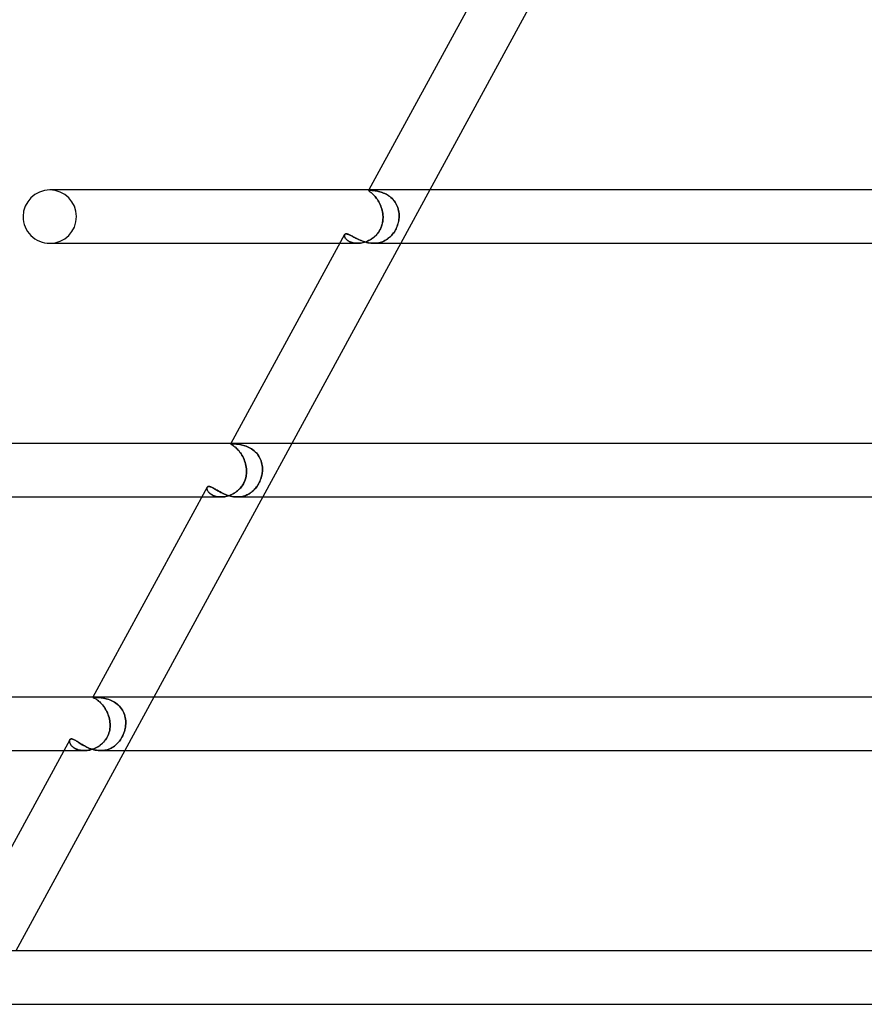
# Model space of a CAD drawing. Header units: millimetres. Extents: x -630 to 630, y -2 to 380.
# Tile 11 of 108: x -485 to -422, y 171 to 245. Entities that reach past the tile are written whole.
import ezdxf

# ---------------------------------------------------------------- set-up
doc = ezdxf.new("R2010")
doc.units = ezdxf.units.MM
doc.layers.add('HIDDEN', color=7, linetype='Continuous')
doc.layers.add('THICK', color=7, linetype='Continuous')

msp = doc.modelspace()

# ---------------------------------------------------------------- linework, layer by layer
at = {"layer": 'HIDDEN'}
for p, q in [((-482.855, 232), (-483, 232)), ((-459.132, 231.956), (-459.127, 231.961)), ((-459.127, 231.961), (-459.132, 231.956)), ((-459.132, 231.948), (-459.132, 231.956)), ((-459.132, 231.956), (-459.132, 231.948)), ((-459.125, 231.937), (-459.132, 231.948)), ((-459.132, 231.948), (-459.125, 231.937)), ((-459.108, 232), (-459.131, 231.956)), ((-459.127, 231.961), (-459.118, 231.965)), ((-459.118, 231.965), (-459.127, 231.961)), ((-459.112, 231.924), (-459.125, 231.937)), ((-459.125, 231.937), (-459.112, 231.924)), ((-459.118, 231.965), (-459.104, 231.967)), ((-459.104, 231.967), (-459.118, 231.965)), ((-459.094, 231.909), (-459.112, 231.924)), ((-459.112, 231.924), (-459.094, 231.909)), ((-459.104, 231.967), (-459.087, 231.969)), ((-459.087, 231.969), (-459.104, 231.967)), ((-459.069, 231.89), (-459.094, 231.909)), ((-459.094, 231.909), (-459.069, 231.889)), ((-459.087, 231.969), (-459.064, 231.971)), ((-459.064, 231.971), (-459.087, 231.969)), ((-459.04, 231.867), (-459.069, 231.89)), ((-459.069, 231.889), (-459.039, 231.867)), ((-459.064, 231.971), (-459.038, 231.971)), ((-459.038, 231.971), (-459.064, 231.971)), ((-459.005, 231.84), (-459.04, 231.867)), ((-459.039, 231.867), (-459.004, 231.84)), ((-458.998, 231.97), (-459.038, 231.971)), ((-459.038, 231.971), (-458.998, 231.97)), ((-458.965, 231.809), (-459.005, 231.84)), ((-459.004, 231.84), (-458.965, 231.808)), ((-458.952, 231.969), (-458.998, 231.97)), ((-458.998, 231.97), (-458.952, 231.969)), ((-458.921, 231.772), (-458.965, 231.809)), ((-458.965, 231.808), (-458.921, 231.772)), ((-458.9, 231.965), (-458.952, 231.969)), ((-458.952, 231.969), (-458.9, 231.965)), ((-458.874, 231.731), (-458.921, 231.772)), ((-458.921, 231.772), (-458.873, 231.73)), ((-458.842, 231.961), (-458.9, 231.965)), ((-458.9, 231.965), (-458.841, 231.961)), ((-458.823, 231.684), (-458.874, 231.731)), ((-458.873, 231.73), (-458.822, 231.683)), ((-458.778, 231.954), (-458.842, 231.961)), ((-458.841, 231.961), (-458.777, 231.954)), ((-458.77, 231.632), (-458.823, 231.684)), ((-458.822, 231.683), (-458.769, 231.631)), ((-458.708, 231.946), (-458.778, 231.954)), ((-458.777, 231.954), (-458.708, 231.946)), ((-458.714, 231.573), (-458.77, 231.632)), ((-458.769, 231.631), (-458.713, 231.572)), ((-458.634, 231.935), (-458.708, 231.946)), ((-458.708, 231.946), (-458.634, 231.935)), ((-458.556, 231.922), (-458.634, 231.935)), ((-458.634, 231.935), (-458.555, 231.922)), ((-458.473, 231.906), (-458.556, 231.922)), ((-458.555, 231.922), (-458.472, 231.905)), ((-458.387, 231.886), (-458.473, 231.906)), ((-458.472, 231.905), (-458.386, 231.886)), ((-458.298, 231.863), (-458.387, 231.886)), ((-458.386, 231.886), (-458.297, 231.862)), ((-458.206, 231.835), (-458.298, 231.863)), ((-458.297, 231.862), (-458.205, 231.835)), ((-458.113, 231.803), (-458.206, 231.835)), ((-458.205, 231.835), (-458.112, 231.803)), ((-458.018, 231.767), (-458.113, 231.803)), ((-458.112, 231.803), (-458.017, 231.766)), ((-457.923, 231.725), (-458.018, 231.767)), ((-458.017, 231.766), (-457.921, 231.724)), ((-457.828, 231.678), (-457.923, 231.725)), ((-457.921, 231.724), (-457.826, 231.677)), ((-457.734, 231.625), (-457.828, 231.678)), ((-457.826, 231.677), (-457.732, 231.624)), ((-457.64, 231.566), (-457.734, 231.625)), ((-457.732, 231.624), (-457.639, 231.565)), ((-454.554, 232), (-456.73, 228)), ((-458.656, 231.508), (-458.714, 231.573)), ((-458.713, 231.572), (-458.656, 231.507)), ((-458.598, 231.437), (-458.656, 231.508)), ((-458.656, 231.507), (-458.597, 231.436)), ((-458.54, 231.361), (-458.598, 231.437)), ((-458.597, 231.436), (-458.539, 231.359)), ((-458.482, 231.279), (-458.54, 231.361)), ((-458.539, 231.359), (-458.481, 231.277)), ((-458.426, 231.191), (-458.482, 231.279)), ((-458.481, 231.277), (-458.425, 231.189)), ((-458.371, 231.097), (-458.426, 231.191)), ((-458.425, 231.189), (-458.371, 231.096)), ((-458.32, 231), (-458.371, 231.097)), ((-458.371, 231.096), (-458.319, 230.998)), ((-458.272, 230.898), (-458.32, 231)), ((-458.319, 230.998), (-458.271, 230.897)), ((-458.227, 230.794), (-458.272, 230.898)), ((-458.271, 230.897), (-458.227, 230.792)), ((-457.549, 231.5), (-457.64, 231.566)), ((-457.639, 231.565), (-457.548, 231.5)), ((-457.462, 231.43), (-457.549, 231.5)), ((-457.548, 231.5), (-457.46, 231.428)), ((-457.378, 231.353), (-457.462, 231.43)), ((-457.46, 231.428), (-457.376, 231.351)), ((-457.299, 231.271), (-457.378, 231.353)), ((-457.376, 231.351), (-457.297, 231.269)), ((-457.225, 231.183), (-457.299, 231.271)), ((-457.297, 231.269), (-457.224, 231.182)), ((-457.156, 231.09), (-457.225, 231.183)), ((-457.224, 231.182), (-457.155, 231.089)), ((-457.094, 230.993), (-457.156, 231.09)), ((-457.155, 231.089), (-457.093, 230.991)), ((-457.039, 230.892), (-457.094, 230.993)), ((-457.093, 230.991), (-457.038, 230.89)), ((-456.991, 230.788), (-457.039, 230.892)), ((-457.038, 230.89), (-456.99, 230.786)), ((-458.188, 230.686), (-458.227, 230.794)), ((-458.227, 230.792), (-458.187, 230.684)), ((-458.152, 230.575), (-458.188, 230.686)), ((-458.187, 230.684), (-458.152, 230.574)), ((-458.122, 230.462), (-458.152, 230.575)), ((-458.152, 230.574), (-458.122, 230.461)), ((-458.097, 230.348), (-458.122, 230.462)), ((-458.122, 230.461), (-458.097, 230.347)), ((-458.078, 230.232), (-458.097, 230.348)), ((-458.097, 230.347), (-458.078, 230.232)), ((-458.065, 230.116), (-458.078, 230.232)), ((-458.078, 230.232), (-458.065, 230.116)), ((-458.058, 230), (-458.065, 230.116)), ((-458.065, 230.116), (-458.058, 230)), ((-456.95, 230.681), (-456.991, 230.788)), ((-456.99, 230.786), (-456.949, 230.679)), ((-456.916, 230.571), (-456.95, 230.681)), ((-456.949, 230.679), (-456.915, 230.569)), ((-456.889, 230.459), (-456.916, 230.571)), ((-456.915, 230.569), (-456.888, 230.458)), ((-456.869, 230.345), (-456.889, 230.459)), ((-456.888, 230.458), (-456.869, 230.344)), ((-456.856, 230.231), (-456.869, 230.345)), ((-456.869, 230.344), (-456.856, 230.23)), ((-456.85, 230.116), (-456.856, 230.231)), ((-456.856, 230.23), (-456.85, 230.115)), ((-456.85, 230), (-456.85, 230.116)), ((-456.85, 230.115), (-456.85, 230)), ((-458.168, 229.271), (-458.135, 229.376)), ((-458.136, 229.369), (-458.166, 229.278)), ((-458.112, 229.46), (-458.136, 229.369)), ((-458.135, 229.376), (-458.107, 229.481)), ((-458.092, 229.551), (-458.112, 229.46)), ((-458.107, 229.481), (-458.086, 229.586)), ((-458.077, 229.642), (-458.092, 229.551)), ((-458.086, 229.586), (-458.071, 229.69)), ((-458.067, 229.732), (-458.077, 229.642)), ((-458.071, 229.69), (-458.062, 229.794)), ((-458.06, 229.821), (-458.067, 229.732)), ((-458.062, 229.794), (-458.058, 229.897)), ((-458.057, 229.911), (-458.06, 229.821)), ((-458.058, 229.897), (-458.058, 230)), ((-458.058, 230), (-458.057, 229.911)), ((-457.003, 229.271), (-456.965, 229.376)), ((-456.967, 229.368), (-457, 229.277)), ((-456.938, 229.46), (-456.967, 229.368)), ((-456.965, 229.376), (-456.932, 229.481)), ((-456.914, 229.551), (-456.938, 229.46)), ((-456.932, 229.481), (-456.905, 229.586)), ((-456.893, 229.641), (-456.914, 229.551)), ((-456.905, 229.586), (-456.884, 229.69)), ((-456.877, 229.732), (-456.893, 229.641)), ((-456.884, 229.69), (-456.868, 229.794)), ((-456.864, 229.821), (-456.877, 229.732)), ((-456.868, 229.794), (-456.856, 229.897)), ((-456.855, 229.911), (-456.864, 229.821)), ((-456.856, 229.897), (-456.85, 230)), ((-456.85, 230), (-456.855, 229.911)), ((-460.933, 228.642), (-460.943, 228.615)), ((-460.942, 228.618), (-460.933, 228.642)), ((-460.933, 228.642), (-460.922, 228.662)), ((-460.922, 228.662), (-460.907, 228.678)), ((-460.907, 228.678), (-460.888, 228.691)), ((-460.888, 228.691), (-460.866, 228.7)), ((-460.866, 228.7), (-460.841, 228.706)), ((-460.841, 228.706), (-460.812, 228.708)), ((-460.812, 228.708), (-460.774, 228.705)), ((-460.774, 228.705), (-460.732, 228.697)), ((-460.732, 228.697), (-460.686, 228.684)), ((-460.686, 228.684), (-460.635, 228.666)), ((-460.635, 228.666), (-460.581, 228.643)), ((-460.581, 228.643), (-460.522, 228.615)), ((-458.582, 228.604), (-458.506, 228.688)), ((-458.512, 228.681), (-458.579, 228.607)), ((-458.449, 228.758), (-458.512, 228.681)), ((-458.506, 228.688), (-458.435, 228.776)), ((-458.39, 228.838), (-458.449, 228.758)), ((-458.435, 228.776), (-458.37, 228.868)), ((-458.336, 228.922), (-458.39, 228.838)), ((-458.37, 228.868), (-458.311, 228.964)), ((-458.286, 229.008), (-458.336, 228.922)), ((-458.311, 228.964), (-458.257, 229.063)), ((-458.24, 229.097), (-458.286, 229.008)), ((-458.257, 229.063), (-458.209, 229.166)), ((-458.2, 229.187), (-458.24, 229.097)), ((-458.209, 229.166), (-458.168, 229.271)), ((-458.166, 229.278), (-458.2, 229.187)), ((-457.408, 228.604), (-457.337, 228.688)), ((-457.343, 228.68), (-457.405, 228.606)), ((-457.284, 228.757), (-457.343, 228.68)), ((-457.337, 228.688), (-457.27, 228.776)), ((-457.227, 228.837), (-457.284, 228.757)), ((-457.27, 228.776), (-457.208, 228.868)), ((-457.175, 228.921), (-457.227, 228.837)), ((-457.208, 228.868), (-457.149, 228.964)), ((-457.125, 229.007), (-457.175, 228.921)), ((-457.149, 228.964), (-457.096, 229.063)), ((-457.079, 229.096), (-457.125, 229.007)), ((-457.096, 229.063), (-457.047, 229.166)), ((-457.038, 229.187), (-457.079, 229.096)), ((-457.047, 229.166), (-457.003, 229.271)), ((-457, 229.277), (-457.038, 229.187)), ((-483, 228), (-482.637, 228)), ((-461.283, 228), (-459.967, 228)), ((-460.946, 228.592), (-460.942, 228.618)), ((-460.943, 228.615), (-460.946, 228.583)), ((-460.946, 228.563), (-460.946, 228.592)), ((-460.946, 228.583), (-460.944, 228.549)), ((-460.941, 228.531), (-460.946, 228.563)), ((-460.944, 228.549), (-460.937, 228.511)), ((-460.933, 228.498), (-460.941, 228.531)), ((-460.937, 228.511), (-460.923, 228.471)), ((-460.919, 228.462), (-460.933, 228.498)), ((-460.923, 228.471), (-460.903, 228.43)), ((-460.901, 228.426), (-460.919, 228.462)), ((-460.903, 228.43), (-460.877, 228.387)), ((-460.879, 228.389), (-460.901, 228.426)), ((-460.851, 228.351), (-460.879, 228.389)), ((-460.877, 228.387), (-460.845, 228.343)), ((-460.818, 228.313), (-460.851, 228.351)), ((-460.845, 228.343), (-460.806, 228.299)), ((-460.78, 228.275), (-460.818, 228.313)), ((-460.806, 228.299), (-460.76, 228.256)), ((-460.737, 228.238), (-460.78, 228.275)), ((-460.76, 228.256), (-460.707, 228.214)), ((-460.69, 228.202), (-460.737, 228.238)), ((-460.707, 228.214), (-460.647, 228.174)), ((-460.637, 228.168), (-460.69, 228.202)), ((-460.647, 228.174), (-460.581, 228.137)), ((-460.579, 228.136), (-460.637, 228.168)), ((-460.581, 228.137), (-460.509, 228.103)), ((-460.516, 228.106), (-460.579, 228.136)), ((-460.522, 228.615), (-460.46, 228.584)), ((-460.448, 228.079), (-460.516, 228.106)), ((-460.509, 228.103), (-460.43, 228.073)), ((-460.46, 228.584), (-460.394, 228.549)), ((-460.375, 228.056), (-460.448, 228.079)), ((-460.43, 228.073), (-460.346, 228.048)), ((-460.394, 228.549), (-460.324, 228.512)), ((-460.299, 228.036), (-460.375, 228.056)), ((-460.346, 228.048), (-460.255, 228.027)), ((-460.324, 228.512), (-460.25, 228.472)), ((-460.22, 228.02), (-460.299, 228.036)), ((-460.255, 228.027), (-460.161, 228.012)), ((-460.25, 228.472), (-460.172, 228.43)), ((-460.137, 228.009), (-460.22, 228.02)), ((-460.172, 228.43), (-460.09, 228.387)), ((-460.161, 228.012), (-460.063, 228.003)), ((-460.051, 228.002), (-460.137, 228.009)), ((-460.09, 228.387), (-460.004, 228.344)), ((-460.063, 228.003), (-459.962, 228)), ((-459.962, 228), (-460.051, 228.002)), ((-460.004, 228.344), (-459.914, 228.3)), ((-459.962, 228), (-459.859, 228.003)), ((-459.872, 228.003), (-459.962, 228)), ((-459.914, 228.3), (-459.821, 228.257)), ((-459.78, 228.01), (-459.872, 228.003)), ((-459.859, 228.003), (-459.754, 228.013)), ((-459.821, 228.257), (-459.723, 228.215)), ((-459.688, 228.023), (-459.78, 228.01)), ((-459.754, 228.013), (-459.648, 228.03)), ((-459.723, 228.215), (-459.622, 228.175)), ((-459.595, 228.04), (-459.688, 228.023)), ((-459.648, 228.03), (-459.542, 228.052)), ((-459.622, 228.175), (-459.519, 228.137)), ((-459.502, 228.062), (-459.595, 228.04)), ((-459.542, 228.052), (-459.437, 228.081)), ((-459.519, 228.137), (-459.413, 228.103)), ((-459.41, 228.09), (-459.502, 228.062)), ((-459.437, 228.081), (-459.332, 228.116)), ((-459.413, 228.103), (-459.304, 228.073)), ((-459.318, 228.122), (-459.41, 228.09)), ((-459.332, 228.116), (-459.228, 228.158)), ((-459.227, 228.158), (-459.318, 228.122)), ((-459.304, 228.073), (-459.193, 228.048)), ((-459.228, 228.158), (-459.127, 228.205)), ((-459.137, 228.2), (-459.227, 228.158)), ((-459.193, 228.048), (-459.08, 228.027)), ((-459.05, 228.245), (-459.137, 228.2)), ((-459.127, 228.205), (-459.027, 228.258)), ((-459.08, 228.027), (-458.967, 228.012)), ((-458.965, 228.295), (-459.05, 228.245)), ((-459.027, 228.258), (-458.931, 228.316)), ((-458.967, 228.012), (-458.854, 228.003)), ((-458.882, 228.35), (-458.965, 228.295)), ((-458.931, 228.316), (-458.838, 228.38)), ((-458.801, 228.408), (-458.882, 228.35)), ((-458.854, 228.003), (-458.742, 228)), ((-458.838, 228.38), (-458.749, 228.45)), ((-458.724, 228.471), (-458.801, 228.408)), ((-458.749, 228.45), (-458.663, 228.524)), ((-458.647, 228.003), (-458.745, 228)), ((-458.742, 228), (-458.63, 228.003)), ((-458.649, 228.537), (-458.724, 228.471)), ((-458.663, 228.524), (-458.582, 228.604)), ((-458.579, 228.607), (-458.649, 228.537)), ((-458.55, 228.01), (-458.647, 228.003)), ((-458.63, 228.003), (-458.52, 228.013)), ((-458.455, 228.022), (-458.55, 228.01)), ((-458.52, 228.013), (-458.412, 228.03)), ((-458.361, 228.04), (-458.455, 228.022)), ((-458.412, 228.03), (-458.306, 228.052)), ((-458.269, 228.062), (-458.361, 228.04)), ((-458.306, 228.052), (-458.203, 228.081)), ((-458.179, 228.089), (-458.269, 228.062)), ((-458.203, 228.081), (-458.102, 228.116)), ((-458.091, 228.121), (-458.179, 228.089)), ((-458.102, 228.116), (-458.004, 228.158)), ((-458.005, 228.157), (-458.091, 228.121)), ((-457.921, 228.199), (-458.005, 228.157)), ((-458.004, 228.158), (-457.909, 228.205)), ((-457.839, 228.244), (-457.921, 228.199)), ((-457.909, 228.205), (-457.817, 228.258)), ((-457.761, 228.294), (-457.839, 228.244)), ((-457.817, 228.258), (-457.728, 228.316)), ((-457.684, 228.349), (-457.761, 228.294)), ((-457.728, 228.316), (-457.643, 228.38)), ((-457.61, 228.407), (-457.684, 228.349)), ((-457.643, 228.38), (-457.561, 228.45)), ((-457.539, 228.47), (-457.61, 228.407)), ((-457.561, 228.45), (-457.482, 228.524)), ((-457.471, 228.536), (-457.539, 228.47)), ((-457.482, 228.524), (-457.408, 228.604)), ((-457.405, 228.606), (-457.471, 228.536)), ((-469.44, 213), (-469.454, 212.975)), ((-469.454, 212.975), (-469.45, 212.979)), ((-469.45, 212.979), (-469.454, 212.975)), ((-469.453, 212.969), (-469.454, 212.975)), ((-469.454, 212.975), (-469.453, 212.968)), ((-469.445, 212.96), (-469.453, 212.969)), ((-469.453, 212.968), (-469.444, 212.96)), ((-469.45, 212.979), (-469.441, 212.982)), ((-469.441, 212.982), (-469.45, 212.979)), ((-469.43, 212.949), (-469.445, 212.96)), ((-469.444, 212.96), (-469.43, 212.949)), ((-469.441, 212.982), (-469.428, 212.984)), ((-469.428, 212.984), (-469.441, 212.982)), ((-469.409, 212.935), (-469.43, 212.949)), ((-469.43, 212.949), (-469.408, 212.935)), ((-469.428, 212.984), (-469.411, 212.985)), ((-469.411, 212.985), (-469.428, 212.984)), ((-469.411, 212.985), (-469.389, 212.986)), ((-469.389, 212.986), (-469.411, 212.985)), ((-469.381, 212.918), (-469.409, 212.935)), ((-469.408, 212.935), (-469.381, 212.918)), ((-469.389, 212.986), (-469.362, 212.986)), ((-469.362, 212.986), (-469.389, 212.986)), ((-469.348, 212.897), (-469.381, 212.918)), ((-469.381, 212.918), (-469.347, 212.897)), ((-469.322, 212.986), (-469.362, 212.986)), ((-469.362, 212.986), (-469.321, 212.986)), ((-469.31, 212.872), (-469.348, 212.897)), ((-469.347, 212.897), (-469.309, 212.871)), ((-469.274, 212.984), (-469.322, 212.986)), ((-469.321, 212.986), (-469.273, 212.984)), ((-469.266, 212.842), (-469.31, 212.872)), ((-469.309, 212.871), (-469.265, 212.841)), ((-469.219, 212.982), (-469.274, 212.984)), ((-469.273, 212.984), (-469.218, 212.982)), ((-469.219, 212.808), (-469.266, 212.842)), ((-469.265, 212.841), (-469.217, 212.806)), ((-469.159, 212.978), (-469.219, 212.982)), ((-469.167, 212.767), (-469.219, 212.808)), ((-469.218, 212.982), (-469.157, 212.978)), ((-469.217, 212.806), (-469.165, 212.766)), ((-469.111, 212.722), (-469.167, 212.767)), ((-469.165, 212.766), (-469.109, 212.72)), ((-469.092, 212.973), (-469.159, 212.978)), ((-469.157, 212.978), (-469.09, 212.973)), ((-469.053, 212.67), (-469.111, 212.722)), ((-469.109, 212.72), (-469.05, 212.667)), ((-469.019, 212.966), (-469.092, 212.973)), ((-469.09, 212.973), (-469.017, 212.966)), ((-468.992, 212.611), (-469.053, 212.67)), ((-469.05, 212.667), (-468.989, 212.609)), ((-468.941, 212.957), (-469.019, 212.966)), ((-469.017, 212.966), (-468.938, 212.957)), ((-468.929, 212.546), (-468.992, 212.611)), ((-468.989, 212.609), (-468.927, 212.543)), ((-468.859, 212.945), (-468.941, 212.957)), ((-468.938, 212.957), (-468.856, 212.945)), ((-468.866, 212.474), (-468.929, 212.546)), ((-468.927, 212.543), (-468.863, 212.471)), ((-468.802, 212.397), (-468.866, 212.474)), ((-468.863, 212.471), (-468.8, 212.393)), ((-468.772, 212.931), (-468.859, 212.945)), ((-468.856, 212.945), (-468.769, 212.93)), ((-468.682, 212.913), (-468.772, 212.931)), ((-468.769, 212.93), (-468.678, 212.912)), ((-468.589, 212.891), (-468.682, 212.913)), ((-468.678, 212.912), (-468.584, 212.89)), ((-468.493, 212.865), (-468.589, 212.891)), ((-468.584, 212.89), (-468.488, 212.864)), ((-468.395, 212.835), (-468.493, 212.865)), ((-468.488, 212.864), (-468.39, 212.833)), ((-468.295, 212.799), (-468.395, 212.835)), ((-468.39, 212.833), (-468.29, 212.797)), ((-468.195, 212.758), (-468.295, 212.799)), ((-468.29, 212.797), (-468.19, 212.756)), ((-468.096, 212.712), (-468.195, 212.758)), ((-468.19, 212.756), (-468.09, 212.709)), ((-467.997, 212.659), (-468.096, 212.712)), ((-468.09, 212.709), (-467.991, 212.656)), ((-467.899, 212.6), (-467.997, 212.659)), ((-467.991, 212.656), (-467.894, 212.597)), ((-467.803, 212.534), (-467.899, 212.6)), ((-467.894, 212.597), (-467.798, 212.531)), ((-467.711, 212.463), (-467.803, 212.534)), ((-467.798, 212.531), (-467.706, 212.459)), ((-467.624, 212.385), (-467.711, 212.463)), ((-467.706, 212.459), (-467.619, 212.381)), ((-464.887, 213), (-467.062, 209)), ((-468.74, 212.313), (-468.802, 212.397)), ((-468.8, 212.393), (-468.737, 212.309)), ((-468.678, 212.224), (-468.74, 212.313)), ((-468.737, 212.309), (-468.676, 212.22)), ((-468.619, 212.128), (-468.678, 212.224)), ((-468.676, 212.22), (-468.616, 212.124)), ((-468.562, 212.028), (-468.619, 212.128)), ((-468.616, 212.124), (-468.56, 212.024)), ((-468.51, 211.924), (-468.562, 212.028)), ((-468.56, 212.024), (-468.508, 211.92)), ((-468.462, 211.816), (-468.51, 211.924)), ((-468.508, 211.92), (-468.46, 211.813)), ((-468.418, 211.705), (-468.462, 211.816)), ((-468.46, 211.813), (-468.417, 211.702)), ((-468.38, 211.592), (-468.418, 211.705)), ((-468.417, 211.702), (-468.379, 211.588)), ((-467.542, 212.302), (-467.624, 212.385)), ((-467.619, 212.381), (-467.537, 212.297)), ((-467.464, 212.212), (-467.542, 212.302)), ((-467.537, 212.297), (-467.461, 212.208)), ((-467.393, 212.117), (-467.464, 212.212)), ((-467.461, 212.208), (-467.39, 212.112)), ((-467.329, 212.018), (-467.393, 212.117)), ((-467.39, 212.112), (-467.326, 212.013)), ((-467.272, 211.915), (-467.329, 212.018)), ((-467.326, 212.013), (-467.27, 211.91)), ((-467.222, 211.808), (-467.272, 211.915)), ((-467.27, 211.91), (-467.22, 211.804)), ((-467.18, 211.698), (-467.222, 211.808)), ((-467.22, 211.804), (-467.179, 211.694)), ((-467.145, 211.585), (-467.18, 211.698)), ((-467.179, 211.694), (-467.144, 211.581)), ((-468.346, 211.475), (-468.38, 211.592)), ((-468.379, 211.588), (-468.346, 211.473)), ((-468.319, 211.358), (-468.346, 211.475)), ((-468.346, 211.473), (-468.319, 211.356)), ((-468.298, 211.239), (-468.319, 211.358)), ((-468.319, 211.356), (-468.298, 211.238)), ((-468.283, 211.12), (-468.298, 211.239)), ((-468.298, 211.238), (-468.283, 211.119)), ((-468.275, 211), (-468.283, 211.12)), ((-468.283, 211.119), (-468.275, 211)), ((-468.273, 210.91), (-468.275, 211)), ((-468.275, 211), (-468.273, 210.909)), ((-467.118, 211.47), (-467.145, 211.585)), ((-467.144, 211.581), (-467.117, 211.467)), ((-467.098, 211.354), (-467.118, 211.47)), ((-467.117, 211.467), (-467.098, 211.352)), ((-467.086, 211.237), (-467.098, 211.354)), ((-467.098, 211.352), (-467.086, 211.235)), ((-467.088, 210.91), (-467.082, 211)), ((-467.082, 211), (-467.088, 210.909)), ((-467.08, 211.119), (-467.086, 211.237)), ((-467.086, 211.235), (-467.08, 211.118)), ((-467.082, 211), (-467.08, 211.119)), ((-467.08, 211.118), (-467.082, 211)), ((-468.385, 210.258), (-468.421, 210.166)), ((-468.415, 210.181), (-468.38, 210.273)), ((-468.355, 210.351), (-468.385, 210.258)), ((-468.38, 210.273), (-468.35, 210.365)), ((-468.329, 210.444), (-468.355, 210.351)), ((-468.35, 210.365), (-468.326, 210.457)), ((-468.309, 210.537), (-468.329, 210.444)), ((-468.326, 210.457), (-468.306, 210.548)), ((-468.293, 210.631), (-468.309, 210.537)), ((-468.306, 210.548), (-468.292, 210.64)), ((-468.282, 210.724), (-468.293, 210.631)), ((-468.292, 210.64), (-468.281, 210.731)), ((-468.275, 210.817), (-468.282, 210.724)), ((-468.281, 210.731), (-468.275, 210.821)), ((-468.275, 210.821), (-468.273, 210.91)), ((-468.273, 210.909), (-468.275, 210.817)), ((-467.244, 210.257), (-467.283, 210.165)), ((-467.276, 210.181), (-467.238, 210.273)), ((-467.209, 210.35), (-467.244, 210.257)), ((-467.238, 210.273), (-467.204, 210.365)), ((-467.178, 210.444), (-467.209, 210.35)), ((-467.204, 210.365), (-467.174, 210.457)), ((-467.152, 210.537), (-467.178, 210.444)), ((-467.174, 210.457), (-467.149, 210.548)), ((-467.13, 210.63), (-467.152, 210.537)), ((-467.149, 210.548), (-467.128, 210.64)), ((-467.112, 210.724), (-467.13, 210.63)), ((-467.128, 210.64), (-467.11, 210.731)), ((-467.098, 210.816), (-467.112, 210.724)), ((-467.11, 210.731), (-467.097, 210.821)), ((-467.088, 210.909), (-467.098, 210.816)), ((-467.097, 210.821), (-467.088, 210.91)), ((-471.238, 209.64), (-471.237, 209.672)), ((-471.237, 209.668), (-471.238, 209.636)), ((-471.236, 209.606), (-471.238, 209.64)), ((-471.238, 209.636), (-471.235, 209.6)), ((-471.237, 209.672), (-471.231, 209.7)), ((-471.232, 209.698), (-471.237, 209.668)), ((-471.228, 209.57), (-471.236, 209.606)), ((-471.235, 209.6), (-471.227, 209.563)), ((-471.222, 209.724), (-471.232, 209.698)), ((-471.231, 209.7), (-471.221, 209.726)), ((-471.217, 209.532), (-471.228, 209.57)), ((-471.227, 209.563), (-471.213, 209.523)), ((-471.221, 209.726), (-471.208, 209.745)), ((-471.201, 209.493), (-471.217, 209.532)), ((-471.213, 209.523), (-471.195, 209.482)), ((-471.208, 209.745), (-471.192, 209.762)), ((-471.18, 209.453), (-471.201, 209.493)), ((-471.195, 209.482), (-471.172, 209.439)), ((-471.192, 209.762), (-471.174, 209.774)), ((-471.154, 209.412), (-471.18, 209.453)), ((-471.174, 209.774), (-471.152, 209.784)), ((-471.152, 209.784), (-471.127, 209.789)), ((-471.127, 209.789), (-471.1, 209.791)), ((-471.1, 209.791), (-471.066, 209.789)), ((-471.066, 209.789), (-471.029, 209.782)), ((-471.029, 209.782), (-470.989, 209.771)), ((-470.989, 209.771), (-470.945, 209.755)), ((-470.945, 209.755), (-470.899, 209.735)), ((-470.899, 209.735), (-470.85, 209.712)), ((-470.85, 209.712), (-470.798, 209.684)), ((-470.798, 209.684), (-470.743, 209.654)), ((-470.743, 209.654), (-470.684, 209.621)), ((-470.684, 209.621), (-470.623, 209.585)), ((-470.623, 209.585), (-470.559, 209.547)), ((-470.559, 209.547), (-470.492, 209.508)), ((-470.492, 209.508), (-470.422, 209.467)), ((-470.422, 209.467), (-470.348, 209.426)), ((-468.949, 209.462), (-469.027, 209.4)), ((-469.017, 209.407), (-468.939, 209.469)), ((-468.874, 209.527), (-468.949, 209.462)), ((-468.939, 209.469), (-468.865, 209.535)), ((-468.803, 209.596), (-468.874, 209.527)), ((-468.865, 209.535), (-468.794, 209.605)), ((-468.735, 209.669), (-468.803, 209.596)), ((-468.794, 209.605), (-468.727, 209.679)), ((-468.672, 209.744), (-468.735, 209.669)), ((-468.727, 209.679), (-468.664, 209.755)), ((-468.613, 209.823), (-468.672, 209.744)), ((-468.664, 209.755), (-468.605, 209.834)), ((-468.558, 209.905), (-468.613, 209.823)), ((-468.605, 209.834), (-468.55, 209.917)), ((-468.508, 209.989), (-468.558, 209.905)), ((-468.55, 209.917), (-468.501, 210.002)), ((-468.462, 210.076), (-468.508, 209.989)), ((-468.501, 210.002), (-468.455, 210.091)), ((-468.421, 210.166), (-468.462, 210.076)), ((-468.455, 210.091), (-468.415, 210.181)), ((-467.783, 209.461), (-467.853, 209.399)), ((-467.844, 209.407), (-467.773, 209.469)), ((-467.715, 209.526), (-467.783, 209.461)), ((-467.773, 209.469), (-467.706, 209.535)), ((-467.65, 209.595), (-467.715, 209.526)), ((-467.706, 209.535), (-467.641, 209.605)), ((-467.588, 209.668), (-467.65, 209.595)), ((-467.641, 209.605), (-467.579, 209.679)), ((-467.529, 209.744), (-467.588, 209.668)), ((-467.579, 209.679), (-467.521, 209.755)), ((-467.473, 209.822), (-467.529, 209.744)), ((-467.521, 209.755), (-467.465, 209.834)), ((-467.421, 209.904), (-467.473, 209.822)), ((-467.465, 209.834), (-467.413, 209.917)), ((-467.372, 209.988), (-467.421, 209.904)), ((-467.413, 209.917), (-467.364, 210.002)), ((-467.326, 210.076), (-467.372, 209.988)), ((-467.364, 210.002), (-467.318, 210.091)), ((-467.283, 210.165), (-467.326, 210.076)), ((-467.318, 210.091), (-467.276, 210.181)), ((-471.615, 209), (-470.195, 209)), ((-471.172, 209.439), (-471.143, 209.397)), ((-471.123, 209.371), (-471.154, 209.412)), ((-471.143, 209.397), (-471.108, 209.354)), ((-471.087, 209.33), (-471.123, 209.371)), ((-471.108, 209.354), (-471.069, 209.311)), ((-471.046, 209.29), (-471.087, 209.33)), ((-471.069, 209.311), (-471.023, 209.269)), ((-471, 209.25), (-471.046, 209.29)), ((-471.023, 209.269), (-470.972, 209.228)), ((-470.948, 209.212), (-471, 209.25)), ((-470.972, 209.228), (-470.915, 209.189)), ((-470.892, 209.175), (-470.948, 209.212)), ((-470.915, 209.189), (-470.852, 209.153)), ((-470.831, 209.142), (-470.892, 209.175)), ((-470.852, 209.153), (-470.785, 209.12)), ((-470.765, 209.111), (-470.831, 209.142)), ((-470.785, 209.12), (-470.713, 209.089)), ((-470.694, 209.083), (-470.765, 209.111)), ((-470.713, 209.089), (-470.635, 209.063)), ((-470.619, 209.058), (-470.694, 209.083)), ((-470.635, 209.063), (-470.553, 209.041)), ((-470.539, 209.037), (-470.619, 209.058)), ((-470.553, 209.041), (-470.466, 209.023)), ((-470.456, 209.021), (-470.539, 209.037)), ((-470.466, 209.023), (-470.377, 209.01)), ((-470.37, 209.009), (-470.456, 209.021)), ((-470.377, 209.01), (-470.285, 209.002)), ((-470.282, 209.002), (-470.37, 209.009)), ((-470.348, 209.426), (-470.272, 209.383)), ((-470.285, 209.002), (-470.191, 209)), ((-470.191, 209), (-470.282, 209.002)), ((-470.272, 209.383), (-470.193, 209.341)), ((-470.193, 209.341), (-470.11, 209.3)), ((-470.191, 209), (-470.099, 209.003)), ((-470.1, 209.003), (-470.191, 209)), ((-470.11, 209.3), (-470.025, 209.259)), ((-470.007, 209.01), (-470.1, 209.003)), ((-470.099, 209.003), (-470.005, 209.01)), ((-470.025, 209.259), (-469.936, 209.22)), ((-469.914, 209.022), (-470.007, 209.01)), ((-470.005, 209.01), (-469.911, 209.023)), ((-469.936, 209.22), (-469.845, 209.182)), ((-469.821, 209.04), (-469.914, 209.022)), ((-469.911, 209.023), (-469.817, 209.041)), ((-469.845, 209.182), (-469.753, 209.147)), ((-469.728, 209.062), (-469.821, 209.04)), ((-469.817, 209.041), (-469.723, 209.063)), ((-469.753, 209.147), (-469.658, 209.115)), ((-469.635, 209.088), (-469.728, 209.062)), ((-469.723, 209.063), (-469.629, 209.09)), ((-469.658, 209.115), (-469.561, 209.086)), ((-469.544, 209.119), (-469.635, 209.088)), ((-469.629, 209.09), (-469.536, 209.122)), ((-469.561, 209.086), (-469.463, 209.06)), ((-469.453, 209.155), (-469.544, 209.119)), ((-469.536, 209.122), (-469.445, 209.159)), ((-469.463, 209.06), (-469.363, 209.039)), ((-469.363, 209.196), (-469.453, 209.155)), ((-469.445, 209.159), (-469.355, 209.2)), ((-469.276, 209.24), (-469.363, 209.196)), ((-469.363, 209.039), (-469.262, 209.022)), ((-469.355, 209.2), (-469.267, 209.245)), ((-469.19, 209.29), (-469.276, 209.24)), ((-469.267, 209.245), (-469.181, 209.295)), ((-469.262, 209.022), (-469.162, 209.01)), ((-469.107, 209.343), (-469.19, 209.29)), ((-469.181, 209.295), (-469.098, 209.349)), ((-469.162, 209.01), (-469.062, 209.002)), ((-469.027, 209.4), (-469.107, 209.343)), ((-469.098, 209.349), (-469.017, 209.407)), ((-469.062, 209.002), (-468.962, 209)), ((-468.869, 209.002), (-468.965, 209)), ((-468.962, 209), (-468.865, 209.003)), ((-468.774, 209.01), (-468.869, 209.002)), ((-468.865, 209.003), (-468.769, 209.01)), ((-468.68, 209.022), (-468.774, 209.01)), ((-468.769, 209.01), (-468.675, 209.023)), ((-468.588, 209.039), (-468.68, 209.022)), ((-468.675, 209.023), (-468.582, 209.041)), ((-468.498, 209.061), (-468.588, 209.039)), ((-468.582, 209.041), (-468.492, 209.063)), ((-468.41, 209.088), (-468.498, 209.061)), ((-468.492, 209.063), (-468.403, 209.09)), ((-468.324, 209.119), (-468.41, 209.088)), ((-468.403, 209.09), (-468.316, 209.122)), ((-468.24, 209.155), (-468.324, 209.119)), ((-468.316, 209.122), (-468.231, 209.159)), ((-468.158, 209.195), (-468.24, 209.155)), ((-468.231, 209.159), (-468.149, 209.2)), ((-468.078, 209.24), (-468.158, 209.195)), ((-468.149, 209.2), (-468.069, 209.245)), ((-468.001, 209.289), (-468.078, 209.24)), ((-468.069, 209.245), (-467.991, 209.295)), ((-467.925, 209.342), (-468.001, 209.289)), ((-467.991, 209.295), (-467.916, 209.349)), ((-467.853, 209.399), (-467.925, 209.342)), ((-467.916, 209.349), (-467.844, 209.407)), ((-479.779, 193.989), (-479.775, 193.992)), ((-479.775, 193.992), (-479.779, 193.989)), ((-479.777, 193.985), (-479.779, 193.989)), ((-479.779, 193.989), (-479.776, 193.984)), ((-479.768, 193.979), (-479.777, 193.985)), ((-479.776, 193.984), (-479.767, 193.978)), ((-479.775, 193.992), (-479.767, 193.993)), ((-479.767, 193.993), (-479.775, 193.992)), ((-479.752, 193.97), (-479.768, 193.979)), ((-479.767, 193.993), (-479.755, 193.995)), ((-479.755, 193.995), (-479.767, 193.993)), ((-479.767, 193.978), (-479.75, 193.969)), ((-479.755, 193.995), (-479.737, 193.995)), ((-479.738, 193.995), (-479.755, 193.995)), ((-479.73, 193.959), (-479.752, 193.97)), ((-479.75, 193.969), (-479.725, 193.957)), ((-479.716, 193.996), (-479.738, 193.995)), ((-479.737, 193.995), (-479.716, 193.996)), ((-479.716, 193.996), (-479.689, 193.996)), ((-479.689, 193.996), (-479.716, 193.996)), ((-479.648, 193.996), (-479.689, 193.996)), ((-479.689, 193.996), (-479.647, 193.996)), ((-479.598, 193.995), (-479.648, 193.996)), ((-479.647, 193.996), (-479.597, 193.995)), ((-479.542, 193.993), (-479.598, 193.995)), ((-479.597, 193.995), (-479.54, 193.993)), ((-479.478, 193.991), (-479.542, 193.993)), ((-479.54, 193.993), (-479.476, 193.991)), ((-479.408, 193.987), (-479.478, 193.991)), ((-479.476, 193.991), (-479.405, 193.987)), ((-479.332, 193.982), (-479.408, 193.987)), ((-479.405, 193.987), (-479.328, 193.982)), ((-479.25, 193.975), (-479.332, 193.982)), ((-479.328, 193.982), (-479.246, 193.974)), ((-479.164, 193.965), (-479.25, 193.975)), ((-479.246, 193.974), (-479.159, 193.964)), ((-479.073, 193.952), (-479.164, 193.965)), ((-479.159, 193.964), (-479.067, 193.951)), ((-475.22, 194), (-477.395, 190)), ((-479.701, 193.945), (-479.73, 193.959)), ((-479.725, 193.957), (-479.695, 193.942)), ((-479.667, 193.928), (-479.701, 193.945)), ((-479.695, 193.942), (-479.658, 193.923)), ((-479.627, 193.907), (-479.667, 193.928)), ((-479.658, 193.923), (-479.616, 193.9)), ((-479.583, 193.881), (-479.627, 193.907)), ((-479.616, 193.9), (-479.568, 193.872)), ((-479.534, 193.851), (-479.583, 193.881)), ((-479.568, 193.872), (-479.515, 193.839)), ((-479.48, 193.815), (-479.534, 193.851)), ((-479.515, 193.839), (-479.458, 193.8)), ((-479.423, 193.774), (-479.48, 193.815)), ((-479.458, 193.8), (-479.398, 193.755)), ((-479.363, 193.727), (-479.423, 193.774)), ((-479.398, 193.755), (-479.334, 193.703)), ((-479.3, 193.673), (-479.363, 193.727)), ((-479.334, 193.703), (-479.267, 193.644)), ((-479.235, 193.614), (-479.3, 193.673)), ((-479.267, 193.644), (-479.199, 193.579)), ((-479.169, 193.548), (-479.235, 193.614)), ((-479.199, 193.579), (-479.13, 193.506)), ((-479.102, 193.475), (-479.169, 193.548)), ((-479.13, 193.506), (-479.061, 193.428)), ((-479.036, 193.396), (-479.102, 193.475)), ((-478.978, 193.936), (-479.073, 193.952)), ((-479.067, 193.951), (-478.972, 193.935)), ((-479.061, 193.428), (-478.993, 193.342)), ((-478.97, 193.311), (-479.036, 193.396)), ((-478.993, 193.342), (-478.927, 193.25)), ((-478.88, 193.916), (-478.978, 193.936)), ((-478.972, 193.935), (-478.874, 193.915)), ((-478.906, 193.22), (-478.97, 193.311)), ((-478.927, 193.25), (-478.863, 193.153)), ((-478.779, 193.892), (-478.88, 193.916)), ((-478.874, 193.915), (-478.773, 193.891)), ((-478.677, 193.863), (-478.779, 193.892)), ((-478.773, 193.891), (-478.669, 193.861)), ((-478.573, 193.829), (-478.677, 193.863)), ((-478.669, 193.861), (-478.565, 193.826)), ((-478.468, 193.789), (-478.573, 193.829)), ((-478.565, 193.826), (-478.46, 193.786)), ((-478.363, 193.743), (-478.468, 193.789)), ((-478.46, 193.786), (-478.356, 193.74)), ((-478.259, 193.691), (-478.363, 193.743)), ((-478.356, 193.74), (-478.252, 193.687)), ((-478.157, 193.632), (-478.259, 193.691)), ((-478.252, 193.687), (-478.15, 193.627)), ((-478.058, 193.567), (-478.157, 193.632)), ((-478.15, 193.627), (-478.05, 193.561)), ((-477.962, 193.495), (-478.058, 193.567)), ((-478.05, 193.561), (-477.955, 193.489)), ((-477.871, 193.416), (-477.962, 193.495)), ((-477.955, 193.489), (-477.864, 193.41)), ((-477.784, 193.33), (-477.871, 193.416)), ((-477.864, 193.41), (-477.779, 193.325)), ((-477.704, 193.239), (-477.784, 193.33)), ((-477.779, 193.325), (-477.699, 193.233)), ((-477.63, 193.143), (-477.704, 193.239)), ((-477.699, 193.233), (-477.626, 193.136)), ((-478.845, 193.125), (-478.906, 193.22)), ((-478.863, 193.153), (-478.802, 193.051)), ((-478.787, 193.025), (-478.845, 193.125)), ((-478.802, 193.051), (-478.745, 192.945)), ((-478.734, 192.92), (-478.787, 193.025)), ((-478.745, 192.945), (-478.693, 192.834)), ((-478.684, 192.812), (-478.734, 192.92)), ((-478.693, 192.834), (-478.646, 192.72)), ((-478.639, 192.701), (-478.684, 192.812)), ((-478.646, 192.72), (-478.604, 192.604)), ((-478.599, 192.588), (-478.639, 192.701)), ((-478.604, 192.604), (-478.569, 192.486)), ((-478.565, 192.473), (-478.599, 192.588)), ((-477.564, 193.042), (-477.63, 193.143)), ((-477.626, 193.136), (-477.56, 193.035)), ((-477.506, 192.936), (-477.564, 193.042)), ((-477.56, 193.035), (-477.502, 192.93)), ((-477.454, 192.826), (-477.506, 192.936)), ((-477.502, 192.93), (-477.452, 192.821)), ((-477.411, 192.714), (-477.454, 192.826)), ((-477.452, 192.821), (-477.409, 192.709)), ((-477.376, 192.598), (-477.411, 192.714)), ((-477.409, 192.709), (-477.375, 192.594)), ((-477.349, 192.481), (-477.376, 192.598)), ((-477.375, 192.594), (-477.348, 192.478)), ((-478.569, 192.486), (-478.539, 192.366)), ((-478.537, 192.356), (-478.565, 192.473)), ((-478.539, 192.366), (-478.516, 192.245)), ((-478.515, 192.238), (-478.537, 192.356)), ((-478.516, 192.245), (-478.5, 192.123)), ((-478.499, 192.119), (-478.515, 192.238)), ((-478.502, 191.655), (-478.491, 191.77)), ((-478.491, 191.776), (-478.501, 191.663)), ((-478.5, 192.123), (-478.49, 192)), ((-478.49, 192), (-478.499, 192.119)), ((-478.487, 191.888), (-478.491, 191.776)), ((-478.491, 191.77), (-478.487, 191.885)), ((-478.487, 191.885), (-478.49, 192)), ((-478.49, 192), (-478.487, 191.888)), ((-477.36, 191.655), (-477.339, 191.77)), ((-477.338, 191.776), (-477.359, 191.663)), ((-477.329, 192.363), (-477.349, 192.481)), ((-477.348, 192.478), (-477.329, 192.36)), ((-477.339, 191.77), (-477.324, 191.885)), ((-477.324, 191.888), (-477.338, 191.776)), ((-477.317, 192.242), (-477.329, 192.363)), ((-477.329, 192.36), (-477.317, 192.241)), ((-477.324, 191.885), (-477.315, 192)), ((-477.315, 192), (-477.324, 191.888)), ((-477.312, 192.121), (-477.317, 192.242)), ((-477.317, 192.241), (-477.312, 192.121)), ((-477.315, 192), (-477.312, 192.121)), ((-477.312, 192.121), (-477.315, 192)), ((-478.71, 191.003), (-478.658, 191.105)), ((-478.655, 191.114), (-478.706, 191.011)), ((-478.658, 191.105), (-478.613, 191.211)), ((-478.61, 191.219), (-478.655, 191.114)), ((-478.613, 191.211), (-478.575, 191.319)), ((-478.572, 191.328), (-478.61, 191.219)), ((-478.575, 191.319), (-478.544, 191.429)), ((-478.541, 191.439), (-478.572, 191.328)), ((-478.544, 191.429), (-478.519, 191.542)), ((-478.518, 191.551), (-478.541, 191.439)), ((-478.519, 191.542), (-478.502, 191.655)), ((-478.501, 191.663), (-478.518, 191.551)), ((-477.602, 191.003), (-477.549, 191.105)), ((-477.546, 191.112), (-477.598, 191.01)), ((-477.549, 191.105), (-477.501, 191.211)), ((-477.498, 191.218), (-477.546, 191.112)), ((-477.501, 191.211), (-477.458, 191.319)), ((-477.455, 191.327), (-477.498, 191.218)), ((-477.458, 191.319), (-477.42, 191.429)), ((-477.417, 191.438), (-477.455, 191.327)), ((-477.42, 191.429), (-477.387, 191.542)), ((-477.385, 191.55), (-477.417, 191.438)), ((-477.387, 191.542), (-477.36, 191.655)), ((-477.359, 191.663), (-477.385, 191.55)), ((-481.526, 190.747), (-481.528, 190.71)), ((-481.528, 190.711), (-481.526, 190.747)), ((-481.525, 190.671), (-481.528, 190.711)), ((-481.528, 190.71), (-481.525, 190.67)), ((-481.52, 190.78), (-481.526, 190.747)), ((-481.526, 190.747), (-481.519, 190.78)), ((-481.517, 190.629), (-481.525, 190.671)), ((-481.525, 190.67), (-481.517, 190.628)), ((-481.508, 190.809), (-481.52, 190.78)), ((-481.519, 190.78), (-481.508, 190.809)), ((-481.504, 190.584), (-481.517, 190.629)), ((-481.517, 190.628), (-481.504, 190.583)), ((-481.508, 190.809), (-481.495, 190.83)), ((-481.486, 190.538), (-481.504, 190.584)), ((-481.504, 190.583), (-481.485, 190.537)), ((-481.495, 190.83), (-481.479, 190.848)), ((-481.461, 190.491), (-481.486, 190.538)), ((-481.485, 190.537), (-481.461, 190.49)), ((-481.479, 190.848), (-481.459, 190.862)), ((-481.431, 190.443), (-481.461, 190.491)), ((-481.461, 190.49), (-481.43, 190.442)), ((-481.459, 190.862), (-481.437, 190.872)), ((-481.437, 190.872), (-481.412, 190.878)), ((-481.395, 190.395), (-481.431, 190.443)), ((-481.43, 190.442), (-481.394, 190.393)), ((-481.412, 190.878), (-481.384, 190.88)), ((-481.353, 190.347), (-481.395, 190.395)), ((-481.394, 190.393), (-481.352, 190.345)), ((-481.384, 190.88), (-481.348, 190.877)), ((-481.305, 190.3), (-481.353, 190.347)), ((-481.352, 190.345), (-481.303, 190.298)), ((-481.348, 190.877), (-481.308, 190.869)), ((-481.308, 190.869), (-481.265, 190.855)), ((-481.251, 190.255), (-481.305, 190.3)), ((-481.303, 190.298), (-481.249, 190.253)), ((-481.265, 190.855), (-481.218, 190.835)), ((-481.218, 190.835), (-481.168, 190.811)), ((-481.168, 190.811), (-481.115, 190.783)), ((-481.115, 190.783), (-481.059, 190.75)), ((-481.059, 190.75), (-480.999, 190.713)), ((-480.999, 190.713), (-480.936, 190.674)), ((-480.936, 190.674), (-480.87, 190.631)), ((-480.87, 190.631), (-480.801, 190.587)), ((-480.801, 190.587), (-480.728, 190.541)), ((-480.728, 190.541), (-480.651, 190.493)), ((-480.651, 190.493), (-480.572, 190.445)), ((-480.572, 190.445), (-480.488, 190.396)), ((-480.488, 190.396), (-480.401, 190.348)), ((-480.401, 190.348), (-480.311, 190.301)), ((-480.311, 190.301), (-480.218, 190.255)), ((-479.506, 190.233), (-479.412, 190.285)), ((-479.408, 190.287), (-479.503, 190.234)), ((-479.412, 190.285), (-479.321, 190.343)), ((-479.316, 190.346), (-479.408, 190.287)), ((-479.321, 190.343), (-479.231, 190.406)), ((-479.226, 190.41), (-479.316, 190.346)), ((-479.231, 190.406), (-479.145, 190.475)), ((-479.139, 190.48), (-479.226, 190.41)), ((-479.145, 190.475), (-479.061, 190.55)), ((-479.055, 190.555), (-479.139, 190.48)), ((-479.061, 190.55), (-478.981, 190.63)), ((-478.975, 190.637), (-479.055, 190.555)), ((-478.981, 190.63), (-478.905, 190.716)), ((-478.899, 190.724), (-478.975, 190.637)), ((-478.905, 190.716), (-478.834, 190.808)), ((-478.828, 190.816), (-478.899, 190.724)), ((-478.834, 190.808), (-478.769, 190.904)), ((-478.764, 190.912), (-478.828, 190.816)), ((-478.769, 190.904), (-478.71, 191.003)), ((-478.706, 191.011), (-478.764, 190.912)), ((-478.238, 190.286), (-478.322, 190.233)), ((-478.322, 190.233), (-478.239, 190.285)), ((-478.239, 190.285), (-478.158, 190.343)), ((-478.157, 190.344), (-478.238, 190.286)), ((-478.158, 190.343), (-478.08, 190.406)), ((-478.077, 190.408), (-478.157, 190.344)), ((-478.08, 190.406), (-478.003, 190.475)), ((-478, 190.478), (-478.077, 190.408)), ((-478.003, 190.475), (-477.928, 190.55)), ((-477.925, 190.554), (-478, 190.478)), ((-477.928, 190.55), (-477.857, 190.63)), ((-477.853, 190.635), (-477.925, 190.554)), ((-477.857, 190.63), (-477.787, 190.716)), ((-477.783, 190.722), (-477.853, 190.635)), ((-477.787, 190.716), (-477.721, 190.808)), ((-477.717, 190.814), (-477.783, 190.722)), ((-477.721, 190.808), (-477.659, 190.904)), ((-477.655, 190.91), (-477.717, 190.814)), ((-477.659, 190.904), (-477.602, 191.003)), ((-477.598, 191.01), (-477.655, 190.91)), ((-481.948, 190), (-480.421, 190)), ((-481.191, 190.211), (-481.251, 190.255)), ((-481.249, 190.253), (-481.189, 190.21)), ((-481.124, 190.17), (-481.191, 190.211)), ((-481.189, 190.21), (-481.122, 190.169)), ((-481.051, 190.133), (-481.124, 190.17)), ((-481.122, 190.169), (-481.049, 190.132)), ((-480.973, 190.099), (-481.051, 190.133)), ((-481.049, 190.132), (-480.971, 190.098)), ((-480.891, 190.07), (-480.973, 190.099)), ((-480.971, 190.098), (-480.888, 190.069)), ((-480.803, 190.045), (-480.891, 190.07)), ((-480.888, 190.069), (-480.801, 190.044)), ((-480.71, 190.025), (-480.803, 190.045)), ((-480.801, 190.044), (-480.709, 190.025)), ((-480.614, 190.011), (-480.71, 190.025)), ((-480.709, 190.025), (-480.613, 190.011)), ((-480.515, 190.003), (-480.614, 190.011)), ((-480.613, 190.011), (-480.515, 190.003)), ((-480.515, 190.003), (-480.414, 190)), ((-480.414, 190), (-480.515, 190.003)), ((-480.414, 190), (-480.313, 190.003)), ((-480.313, 190.003), (-480.414, 190)), ((-480.313, 190.003), (-480.211, 190.012)), ((-480.211, 190.012), (-480.313, 190.003)), ((-480.218, 190.255), (-480.122, 190.212)), ((-480.211, 190.012), (-480.108, 190.027)), ((-480.107, 190.027), (-480.211, 190.012)), ((-480.122, 190.212), (-480.024, 190.171)), ((-480.108, 190.027), (-480.005, 190.048)), ((-480.004, 190.048), (-480.107, 190.027)), ((-480.024, 190.171), (-479.922, 190.133)), ((-480.005, 190.048), (-479.902, 190.074)), ((-479.901, 190.074), (-480.004, 190.048)), ((-479.922, 190.133), (-479.818, 190.099)), ((-479.902, 190.074), (-479.801, 190.106)), ((-479.799, 190.106), (-479.901, 190.074)), ((-479.818, 190.099), (-479.713, 190.069)), ((-479.801, 190.106), (-479.701, 190.143)), ((-479.698, 190.144), (-479.799, 190.106)), ((-479.713, 190.069), (-479.607, 190.045)), ((-479.701, 190.143), (-479.602, 190.185)), ((-479.6, 190.186), (-479.698, 190.144)), ((-479.607, 190.045), (-479.5, 190.025)), ((-479.602, 190.185), (-479.506, 190.233)), ((-479.503, 190.234), (-479.6, 190.186)), ((-479.5, 190.025), (-479.393, 190.011)), ((-479.393, 190.011), (-479.286, 190.003)), ((-479.286, 190.003), (-479.18, 190)), ((-479.082, 190.003), (-479.185, 190)), ((-479.18, 190), (-479.077, 190.003)), ((-478.979, 190.012), (-479.082, 190.003)), ((-479.077, 190.003), (-478.975, 190.012)), ((-478.879, 190.027), (-478.979, 190.012)), ((-478.975, 190.012), (-478.875, 190.027)), ((-478.78, 190.047), (-478.879, 190.027)), ((-478.875, 190.027), (-478.777, 190.048)), ((-478.683, 190.073), (-478.78, 190.047)), ((-478.777, 190.048), (-478.681, 190.074)), ((-478.589, 190.105), (-478.683, 190.073)), ((-478.681, 190.074), (-478.587, 190.106)), ((-478.497, 190.142), (-478.589, 190.105)), ((-478.587, 190.106), (-478.497, 190.143)), ((-478.497, 190.143), (-478.408, 190.185)), ((-478.408, 190.185), (-478.497, 190.142)), ((-478.408, 190.185), (-478.322, 190.233)), ((-478.322, 190.233), (-478.408, 190.185))]:
    msp.add_line(p, q, dxfattribs=at)
for start, end in [(0, 89.99998), (270.00002, 0)]:
    msp.add_arc((-483, 230), 2, start, end, dxfattribs=at)
at = {"layer": 'THICK'}
for p, q in [((-450.638, 247.574), (-459.108, 232)), ((-446.397, 247), (-454.554, 232)), ((0, 232), (-483, 232)), ((-460.93, 228.649), (-469.44, 213)), ((-460.922, 228.662), (-460.933, 228.642)), ((-460.907, 228.678), (-460.922, 228.662)), ((-460.888, 228.691), (-460.907, 228.678)), ((-460.866, 228.7), (-460.888, 228.691)), ((-460.841, 228.706), (-460.866, 228.7)), ((-460.812, 228.708), (-460.841, 228.706)), ((-460.78, 228.706), (-460.812, 228.708)), ((-460.744, 228.7), (-460.78, 228.706)), ((-460.705, 228.69), (-460.744, 228.7)), ((-460.664, 228.676), (-460.705, 228.69)), ((-460.619, 228.659), (-460.664, 228.676)), ((-460.571, 228.638), (-460.619, 228.659)), ((-460.521, 228.615), (-460.571, 228.638)), ((-483, 228), (-461.283, 228)), ((-456.73, 228), (-464.887, 213)), ((-460.467, 228.588), (-460.521, 228.615)), ((-460.411, 228.559), (-460.467, 228.588)), ((-460.352, 228.527), (-460.411, 228.559)), ((-460.289, 228.493), (-460.352, 228.527)), ((-460.224, 228.458), (-460.289, 228.493)), ((-460.156, 228.422), (-460.224, 228.458)), ((-460.086, 228.385), (-460.156, 228.422)), ((-460.012, 228.348), (-460.086, 228.385)), ((-459.935, 228.31), (-460.012, 228.348)), ((-459.855, 228.272), (-459.935, 228.31)), ((-459.773, 228.236), (-459.855, 228.272)), ((-459.688, 228.2), (-459.773, 228.236)), ((-459.601, 228.167), (-459.688, 228.2)), ((-459.511, 228.135), (-459.601, 228.167)), ((-459.419, 228.105), (-459.511, 228.135)), ((-459.325, 228.079), (-459.419, 228.105)), ((-459.23, 228.056), (-459.325, 228.079)), ((-459.134, 228.036), (-459.23, 228.056)), ((-459.037, 228.021), (-459.134, 228.036)), ((-458.94, 228.009), (-459.037, 228.021)), ((-458.842, 228.002), (-458.94, 228.009)), ((-458.745, 228), (-458.842, 228.002)), ((-458.746, 228), (-285.791, 228)), ((0, 213), (-493.75, 213)), ((-471.22, 209.728), (-479.773, 194)), ((-471.209, 209.744), (-471.222, 209.724)), ((-471.193, 209.761), (-471.209, 209.744)), ((-471.175, 209.774), (-471.193, 209.761)), ((-471.153, 209.784), (-471.175, 209.774)), ((-471.128, 209.789), (-471.153, 209.784)), ((-471.1, 209.791), (-471.128, 209.789)), ((-471.065, 209.789), (-471.1, 209.791)), ((-471.026, 209.781), (-471.065, 209.789)), ((-470.984, 209.769), (-471.026, 209.781)), ((-470.939, 209.752), (-470.984, 209.769)), ((-470.89, 209.731), (-470.939, 209.752)), ((-470.839, 209.706), (-470.89, 209.731)), ((-470.785, 209.678), (-470.839, 209.706)), ((-470.729, 209.646), (-470.785, 209.678)), ((-470.67, 209.612), (-470.729, 209.646)), ((-470.608, 209.576), (-470.67, 209.612)), ((-470.544, 209.539), (-470.608, 209.576)), ((-470.477, 209.499), (-470.544, 209.539)), ((-470.408, 209.459), (-470.477, 209.499)), ((-470.335, 209.418), (-470.408, 209.459)), ((-493.75, 209), (-471.615, 209)), ((-467.062, 209), (-475.22, 194)), ((-470.259, 209.377), (-470.335, 209.418)), ((-470.181, 209.335), (-470.259, 209.377)), ((-470.099, 209.294), (-470.181, 209.335)), ((-470.015, 209.254), (-470.099, 209.294)), ((-469.927, 209.216), (-470.015, 209.254)), ((-469.837, 209.179), (-469.927, 209.216)), ((-469.746, 209.145), (-469.837, 209.179)), ((-469.652, 209.113), (-469.746, 209.145)), ((-469.557, 209.085), (-469.652, 209.113)), ((-469.459, 209.06), (-469.557, 209.085)), ((-469.36, 209.038), (-469.459, 209.06)), ((-469.261, 209.022), (-469.36, 209.038)), ((-469.162, 209.01), (-469.261, 209.022)), ((-469.063, 209.002), (-469.162, 209.01)), ((-468.965, 209), (-469.063, 209.002)), ((-468.966, 209), (-292.177, 209)), ((0, 194), (-504.5, 194)), ((-481.506, 190.813), (-490.107, 174.998)), ((-481.495, 190.83), (-481.508, 190.809)), ((-481.479, 190.848), (-481.495, 190.83)), ((-481.459, 190.862), (-481.479, 190.848)), ((-481.437, 190.872), (-481.459, 190.862)), ((-481.412, 190.878), (-481.437, 190.872)), ((-481.384, 190.88), (-481.412, 190.878)), ((-481.348, 190.877), (-481.384, 190.88)), ((-481.309, 190.869), (-481.348, 190.877)), ((-481.266, 190.855), (-481.309, 190.869)), ((-481.22, 190.836), (-481.266, 190.855)), ((-481.17, 190.812), (-481.22, 190.836)), ((-481.118, 190.784), (-481.17, 190.812)), ((-481.062, 190.752), (-481.118, 190.784)), ((-481.003, 190.716), (-481.062, 190.752)), ((-480.94, 190.676), (-481.003, 190.716)), ((-480.875, 190.634), (-480.94, 190.676)), ((-480.806, 190.59), (-480.875, 190.634)), ((-480.733, 190.544), (-480.806, 190.59)), ((-480.657, 190.496), (-480.733, 190.544)), ((-480.577, 190.448), (-480.657, 190.496)), ((-480.494, 190.4), (-480.577, 190.448)), ((-480.408, 190.352), (-480.494, 190.4)), ((-480.319, 190.304), (-480.408, 190.352)), ((-480.226, 190.259), (-480.319, 190.304)), ((-504.5, 190), (-481.948, 190)), ((-477.395, 190), (-485.552, 175)), ((-480.13, 190.215), (-480.226, 190.259)), ((-480.03, 190.173), (-480.13, 190.215)), ((-479.929, 190.135), (-480.03, 190.173)), ((-479.825, 190.101), (-479.929, 190.135)), ((-479.721, 190.071), (-479.825, 190.101)), ((-479.614, 190.046), (-479.721, 190.071)), ((-479.507, 190.026), (-479.614, 190.046)), ((-479.398, 190.012), (-479.507, 190.026)), ((-479.291, 190.003), (-479.398, 190.012)), ((-479.185, 190), (-479.291, 190.003)), ((-479.187, 190), (-298.563, 190)), ((0, 175), (-515.25, 175)), ((-489.41, 171), (-304.949, 171))]:
    msp.add_line(p, q, dxfattribs=at)
for start, end in [(89.99998, 179.99998), (179.99998, 270.00002)]:
    msp.add_arc((-483, 230), 2, start, end, dxfattribs=at)

doc.saveas('drawing.dxf')
